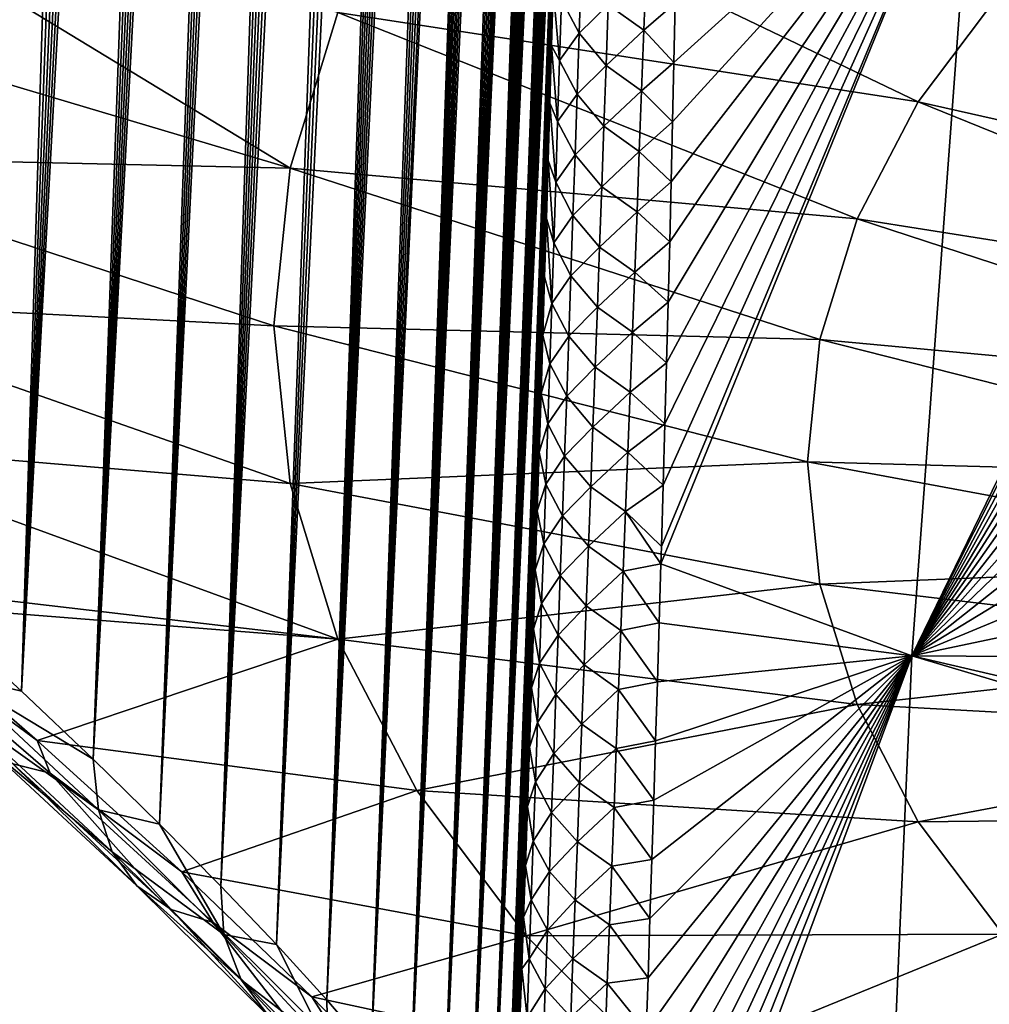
# Model space of a CAD drawing. Header units: metres. Extents: x -109 to 109, y -67 to 73.
# Tile 153 of 253: x 58 to 65, y -61 to -54. Entities that reach past the tile are written whole.
import ezdxf

# ---------------------------------------------------------------- set-up
doc = ezdxf.new("R2010")
doc.units = ezdxf.units.M
doc.layers.add('solid_508035_K244200000C76', color=7, linetype='CONTINUOUS')

msp = doc.modelspace()

# ---------------------------------------------------------------- linework, layer by layer
at = {"layer": 'solid_508035_K244200000C76'}
for points in [[(58.00174, -58.872108, 30.722586), (59.29924, -30.772968, 11.313871), (59.420784, -30.773201, 11.102746)], [(58.00174, -58.872108, 30.722586), (59.168171, -30.792393, 11.547942), (59.29924, -30.772968, 11.313871)], [(58.00174, -58.872108, 30.722586), (59.420784, -30.773201, 11.102746), (59.534401, -30.790295, 10.910853)], [(58.50816, -59.352226, 30.147923), (58.00174, -58.872108, 30.722586), (59.534401, -30.790295, 10.910853)], [(58.00174, -58.872108, 30.722586), (59.026138, -30.834984, 11.808596), (59.168171, -30.792393, 11.547942)], [(58.00174, -58.872108, 30.722586), (58.871342, -30.905489, 12.100597), (59.026138, -30.834984, 11.808596)], [(58.50816, -59.352226, 30.147923), (59.534401, -30.790295, 10.910853), (59.641388, -30.822144, 10.735211)], [(58.50816, -59.352226, 30.147923), (59.641388, -30.822144, 10.735211), (59.742702, -30.867325, 10.5737)], [(57.458031, -58.370209, 31.253544), (58.701992, -31.009701, 12.429049), (58.871342, -30.905489, 12.100597)], [(58.00174, -58.872108, 30.722586), (57.458031, -58.370209, 31.253544), (58.871342, -30.905489, 12.100597)], [(58.50816, -59.352226, 30.147923), (59.742702, -30.867325, 10.5737), (59.839478, -30.925093, 10.424129)], [(58.50816, -59.352226, 30.147923), (59.839478, -30.925093, 10.424129), (59.932678, -30.995008, 10.284649)], [(57.458031, -58.370209, 31.253544), (58.516747, -31.154045, 12.798503), (58.701992, -31.009701, 12.429049)], [(58.50816, -59.352226, 30.147923), (59.932678, -30.995008, 10.284649), (60.02306, -31.077003, 10.153905)], [(58.977177, -59.810501, 29.530405), (58.50816, -59.352226, 30.147923), (60.02306, -31.077003, 10.153905)], [(58.977177, -59.810501, 29.530405), (60.02306, -31.077003, 10.153905), (60.111397, -31.171703, 10.03079)], [(57.458031, -58.370209, 31.253544), (58.417866, -31.24369, 13.000047), (58.516747, -31.154045, 12.798503)], [(58.977177, -59.810501, 29.530405), (60.111397, -31.171703, 10.03079), (60.198467, -31.280123, 9.914277)], [(56.877064, -57.846455, 31.739607), (58.314701, -31.345667, 13.213116), (58.417866, -31.24369, 13.000047)], [(57.458031, -58.370209, 31.253544), (56.877064, -57.846455, 31.739607), (58.417866, -31.24369, 13.000047)], [(58.977177, -59.810501, 29.530405), (60.198467, -31.280123, 9.914277), (60.284946, -31.403559, 9.803577)], [(56.877064, -57.846455, 31.739607), (58.207073, -31.461828, 13.438904), (58.314701, -31.345667, 13.213116)], [(56.877064, -57.846455, 31.739607), (58.094898, -31.592262, 13.677377), (58.207073, -31.461828, 13.438904)], [(58.977177, -59.810501, 29.530405), (60.284946, -31.403559, 9.803577), (60.371311, -31.543797, 9.698458)], [(56.877064, -57.846455, 31.739607), (57.978043, -31.739132, 13.929836), (58.094898, -31.592262, 13.677377)], [(59.408489, -60.246647, 28.870661), (58.977177, -59.810501, 29.530405), (60.371311, -31.543797, 9.698458)], [(59.408489, -60.246647, 28.870661), (60.371311, -31.543797, 9.698458), (60.458138, -31.703365, 9.598759)], [(59.408489, -60.246647, 28.870661), (60.458138, -31.703365, 9.598759), (60.545956, -31.885292, 9.504511)], [(59.408489, -60.246647, 28.870661), (60.545956, -31.885292, 9.504511), (60.635021, -32.092865, 9.416351)], [(59.408489, -60.246647, 28.870661), (60.635021, -32.092865, 9.416351), (60.72575, -32.330837, 9.335137)], [(59.408489, -60.246647, 28.870661), (60.72575, -32.330837, 9.335137), (60.818428, -32.604778, 9.262206)], [(59.801601, -60.660172, 28.169134), (59.408489, -60.246647, 28.870661), (60.818428, -32.604778, 9.262206)], [(59.801601, -60.660172, 28.169134), (60.818428, -32.604778, 9.262206), (60.913097, -32.920845, 9.199512)], [(59.801601, -60.660172, 28.169134), (60.913097, -32.920845, 9.199512), (61.009693, -33.286858, 9.149841)], [(59.801601, -60.660172, 28.169134), (61.009693, -33.286858, 9.149841), (61.107719, -33.710629, 9.11672)], [(60.155888, -61.050392, 27.426016), (59.801601, -60.660172, 28.169134), (61.107719, -33.710629, 9.11672)], [(60.155888, -61.050392, 27.426016), (61.107719, -33.710629, 9.11672), (61.156925, -33.946575, 9.10788)], [(60.155888, -61.050392, 27.426016), (61.156925, -33.946575, 9.10788), (61.206078, -34.199181, 9.104595)], [(60.155888, -61.050392, 27.426016), (61.206078, -34.199181, 9.104595), (61.254974, -34.47015, 9.108062)], [(60.155888, -61.050392, 27.426016), (61.254974, -34.47015, 9.108062), (61.303497, -34.759533, 9.118282)], [(60.155888, -61.050392, 27.426016), (61.303497, -34.759533, 9.118282), (61.351452, -35.069511, 9.136687)], [(60.155888, -61.050392, 27.426016), (61.351452, -35.069511, 9.136687), (61.398708, -35.40015, 9.163286)], [(60.470509, -61.416386, 26.641356), (60.155888, -61.050392, 27.426016), (61.398708, -35.40015, 9.163286)], [(60.470509, -61.416386, 26.641356), (61.398708, -35.40015, 9.163286), (61.445065, -35.753784, 9.199614)], [(60.470509, -61.416386, 26.641356), (61.445065, -35.753784, 9.199614), (61.490383, -36.130493, 9.245691)], [(60.470509, -61.416386, 26.641356), (61.490383, -36.130493, 9.245691), (61.534405, -36.532852, 9.303331)], [(60.470509, -61.416386, 26.641356), (61.534405, -36.532852, 9.303331), (61.576996, -36.960964, 9.372581)], [(60.470509, -61.416386, 26.641356), (61.576996, -36.960964, 9.372581), (61.604446, -37.26239, 9.426407)], [(60.744419, -61.756981, 25.815155), (60.470509, -61.416386, 26.641356), (61.604446, -37.26239, 9.426407)], [(60.744419, -61.756981, 25.815155), (61.604446, -37.26239, 9.426407), (61.631119, -37.576187, 9.486021)], [(60.744419, -61.756981, 25.815155), (61.631119, -37.576187, 9.486021), (61.656918, -37.903275, 9.552103)], [(60.744419, -61.756981, 25.815155), (61.656918, -37.903275, 9.552103), (61.681747, -38.244904, 9.625553)], [(60.744419, -61.756981, 25.815155), (61.681747, -38.244904, 9.625553), (61.705601, -38.600319, 9.705802)], [(60.744419, -61.756981, 25.815155), (61.705601, -38.600319, 9.705802), (61.728374, -38.97068, 9.79373)], [(60.744419, -61.756981, 25.815155), (61.728374, -38.97068, 9.79373), (61.74995, -39.357327, 9.890346)], [(60.744419, -61.756981, 25.815155), (61.74995, -39.357327, 9.890346), (61.77034, -39.759373, 9.994966)], [(60.976418, -62.070747, 24.947222), (60.744419, -61.756981, 25.815155), (61.77034, -39.759373, 9.994966)], [(60.976418, -62.070747, 24.947222), (61.77034, -39.759373, 9.994966), (61.789417, -40.178261, 10.108722)], [(60.976418, -62.070747, 24.947222), (61.789417, -40.178261, 10.108722), (61.807056, -40.615417, 10.232735)], [(60.976418, -62.070747, 24.947222), (61.807056, -40.615417, 10.232735), (61.823284, -41.069839, 10.366197)], [(60.976418, -62.070747, 24.947222), (61.823284, -41.069839, 10.366197), (61.837948, -41.543285, 10.510558)], [(60.976418, -62.070747, 24.947222), (61.837948, -41.543285, 10.510558), (61.847824, -41.911987, 10.626916)], [(60.976418, -62.070747, 24.947222), (61.847824, -41.911987, 10.626916), (61.856792, -42.291451, 10.749429)], [(60.976418, -62.070747, 24.947222), (61.856792, -42.291451, 10.749429), (61.864788, -42.682301, 10.878653)], [(61.165112, -62.355961, 24.037245), (60.976418, -62.070747, 24.947222), (61.864788, -42.682301, 10.878653)], [(61.165112, -62.355961, 24.037245), (61.864788, -42.682301, 10.878653), (61.871727, -43.08564, 11.015548)], [(61.165112, -62.355961, 24.037245), (61.871727, -43.08564, 11.015548), (61.877544, -43.502213, 11.160759)], [(61.165112, -62.355961, 24.037245), (61.877544, -43.502213, 11.160759), (61.882317, -43.930847, 11.313243)], [(61.165112, -62.355961, 24.037245), (61.882317, -43.930847, 11.313243), (61.885967, -44.372417, 11.473806)], [(61.165112, -62.355961, 24.037245), (61.885967, -44.372417, 11.473806), (61.888401, -44.828232, 11.643651)], [(61.165112, -62.355961, 24.037245), (61.888401, -44.828232, 11.643651), (61.889423, -45.203812, 11.786816)], [(61.165112, -62.355961, 24.037245), (61.889423, -45.203812, 11.786816), (61.889694, -45.588097, 11.935491)], [(61.165112, -62.355961, 24.037245), (61.889694, -45.588097, 11.935491), (61.889187, -45.981453, 12.090062)], [(61.165112, -62.355961, 24.037245), (61.889187, -45.981453, 12.090062), (61.887833, -46.384647, 12.251294)], [(61.165112, -62.355961, 24.037245), (61.887833, -46.384647, 12.251294), (61.885586, -46.798431, 12.419947)], [(61.308899, -62.61063, 23.084995), (61.165112, -62.355961, 24.037245), (61.885586, -46.798431, 12.419947)], [(61.308899, -62.61063, 23.084995), (61.885586, -46.798431, 12.419947), (61.883003, -47.15173, 12.566546)], [(61.308899, -62.61063, 23.084995), (61.883003, -47.15173, 12.566546), (61.879848, -47.511814, 12.717692)], [(61.308899, -62.61063, 23.084995), (61.879848, -47.511814, 12.717692), (61.876102, -47.87888, 12.873603)], [(61.308899, -62.61063, 23.084995), (61.876102, -47.87888, 12.873603), (61.871735, -48.253452, 13.034846)], [(61.308899, -62.61063, 23.084995), (61.871735, -48.253452, 13.034846), (61.866703, -48.636059, 13.20199)], [(61.308899, -62.61063, 23.084995), (61.866703, -48.636059, 13.20199), (61.860973, -49.027229, 13.375601)], [(61.308899, -62.61063, 23.084995), (61.860973, -49.027229, 13.375601), (61.854527, -49.42757, 13.556119)], [(61.308899, -62.61063, 23.084995), (61.854527, -49.42757, 13.556119), (61.847427, -49.837524, 13.743099)], [(61.308899, -62.61063, 23.084995), (61.847427, -49.837524, 13.743099), (61.839668, -50.256237, 13.936335)], [(61.308899, -62.61063, 23.084995), (61.839668, -50.256237, 13.936335), (61.831245, -50.682724, 14.135715)], [(61.308899, -62.61063, 23.084995), (61.831245, -50.682724, 14.135715), (61.822166, -51.116001, 14.341125)], [(61.308899, -62.61063, 23.084995), (61.822166, -51.116001, 14.341125), (61.812439, -51.555077, 14.552456)], [(61.406025, -62.832417, 22.090105), (61.308899, -62.61063, 23.084995), (61.812439, -51.555077, 14.552456)], [(61.406025, -62.832417, 22.090105), (61.812439, -51.555077, 14.552456), (61.803596, -51.935875, 14.738387)], [(61.406025, -62.832417, 22.090105), (61.803596, -51.935875, 14.738387), (61.794273, -52.322945, 14.929367)], [(61.406025, -62.832417, 22.090105), (61.794273, -52.322945, 14.929367), (61.7845, -52.715565, 15.125083)], [(62.513836, -57.974358, 16.136503), (62.517426, -57.850487, 16.068268), (64.734833, -52.510559, 11.891449)], [(64.283173, -58.621601, 15.215518), (62.513836, -57.974358, 16.136503), (64.734833, -52.510559, 11.891449)], [(62.517426, -57.850487, 16.068268), (62.529789, -57.417561, 15.831671), (64.734833, -52.510559, 11.891449)], [(62.529789, -57.417561, 15.831671), (62.541821, -56.985729, 15.598588), (64.734833, -52.510559, 11.891449)], [(62.541821, -56.985729, 15.598588), (62.553463, -56.555573, 15.369316), (64.734833, -52.510559, 11.891449)], [(62.553463, -56.555573, 15.369316), (62.564667, -56.127666, 15.144142), (64.734833, -52.510559, 11.891449)], [(62.564667, -56.127666, 15.144142), (62.575394, -55.702122, 14.923088), (64.734833, -52.510559, 11.891449)], [(62.575394, -55.702122, 14.923088), (62.585724, -55.277969, 14.705566), (64.734833, -52.510559, 11.891449)], [(62.585724, -55.277969, 14.705566), (62.595627, -54.855583, 14.491735), (64.734833, -52.510559, 11.891449)], [(62.595627, -54.855583, 14.491735), (62.60508, -54.43544, 14.281807), (64.734833, -52.510559, 11.891449)], [(62.60508, -54.43544, 14.281807), (62.61404, -54.018036, 14.075993), (64.734833, -52.510559, 11.891449)], [(64.283173, -58.621601, 15.215518), (64.734833, -52.510559, 11.891449), (66.948067, -53.146412, 10.963875)], [(61.406025, -62.832417, 22.090105), (61.7845, -52.715565, 15.125083), (61.774296, -53.112572, 15.325092)], [(56.430588, -53.074043, 41.465851), (56.200344, -54.081089, 40.027645), (59.896935, -55.18145, 41.007526)], [(56.430588, -53.074043, 41.465851), (59.896935, -55.18145, 41.007526), (60.234489, -54.083408, 42.575691)], [(60.792011, -53.01527, 44.101154), (60.234489, -54.083408, 42.575691), (64.329407, -54.712543, 43.717842)], [(60.792011, -53.01527, 44.101154), (64.329407, -54.712543, 43.717842), (64.925957, -53.919304, 44.850704)], [(61.406025, -62.832417, 22.090105), (61.774296, -53.112572, 15.325092), (61.763702, -53.512814, 15.528952)], [(66.905319, -53.390137, 11.099186), (64.283173, -58.621601, 15.215518), (66.948067, -53.146412, 10.963875)], [(66.905319, -53.390137, 11.099186), (66.840096, -53.772465, 11.312161), (64.283173, -58.621601, 15.215518)], [(61.406025, -62.832417, 22.090105), (61.763702, -53.512814, 15.528952), (61.75275, -53.915123, 15.73622)], [(66.840096, -53.772465, 11.312161), (66.776451, -54.158745, 11.528232), (64.283173, -58.621601, 15.215518)], [(61.811543, -53.990849, 15.350407), (61.950199, -53.798264, 14.846491), (61.936211, -54.228954, 15.067665)], [(61.936211, -54.228954, 15.067665), (61.950199, -53.798264, 14.846491), (62.141525, -54.029175, 14.594798)], [(62.141525, -54.029175, 14.594798), (62.408421, -53.777344, 14.14695), (62.392746, -54.207161, 14.364159)], [(62.392746, -54.207161, 14.364159), (62.408421, -53.777344, 14.14695), (62.61404, -54.018036, 14.075993)], [(61.406025, -62.832417, 22.090105), (61.75275, -53.915123, 15.73622), (61.741478, -54.318348, 15.946456)], [(61.798412, -54.422039, 15.574515), (61.741478, -54.318348, 15.946456), (61.75275, -53.915123, 15.73622)], [(61.798412, -54.422039, 15.574515), (61.75275, -53.915123, 15.73622), (61.811543, -53.990849, 15.350407)], [(64.925957, -53.919304, 44.850704), (64.329407, -54.712543, 43.717842), (68.361908, -55.621944, 43.936337)], [(61.798412, -54.422039, 15.574515), (61.811543, -53.990849, 15.350407), (61.936211, -54.228954, 15.067665)], [(61.936211, -54.228954, 15.067665), (62.141525, -54.029175, 14.594798), (62.126564, -54.458099, 14.814858)], [(62.126564, -54.458099, 14.814858), (62.141525, -54.029175, 14.594798), (62.392746, -54.207161, 14.364159)], [(62.392746, -54.207161, 14.364159), (62.61404, -54.018036, 14.075993), (62.60508, -54.43544, 14.281807)], [(56.200344, -54.081089, 40.027645), (56.123402, -55.095795, 38.578491), (59.896935, -55.18145, 41.007526)], [(60.234489, -54.083408, 42.575691), (59.896935, -55.18145, 41.007526), (63.897434, -55.540142, 42.535912)], [(60.234489, -54.083408, 42.575691), (63.897434, -55.540142, 42.535912), (64.329407, -54.712543, 43.717842)], [(66.776451, -54.158745, 11.528232), (66.714485, -54.548634, 11.747233), (64.283173, -58.621601, 15.215518)], [(61.798412, -54.422039, 15.574515), (61.936211, -54.228954, 15.067665), (61.92202, -54.658554, 15.290938)], [(61.92202, -54.658554, 15.290938), (61.936211, -54.228954, 15.067665), (62.126564, -54.458099, 14.814858)], [(62.126564, -54.458099, 14.814858), (62.392746, -54.207161, 14.364159), (62.376934, -54.635845, 14.583482)], [(62.376934, -54.635845, 14.583482), (62.392746, -54.207161, 14.364159), (62.60508, -54.43544, 14.281807)], [(61.406025, -62.832417, 22.090105), (61.741478, -54.318348, 15.946456), (61.729912, -54.722157, 16.159533)], [(61.785053, -54.852154, 15.800718), (61.729912, -54.722157, 16.159533), (61.741478, -54.318348, 15.946456)], [(61.785053, -54.852154, 15.800718), (61.741478, -54.318348, 15.946456), (61.798412, -54.422039, 15.574515)], [(61.785053, -54.852154, 15.800718), (61.798412, -54.422039, 15.574515), (61.92202, -54.658554, 15.290938)], [(61.92202, -54.658554, 15.290938), (62.126564, -54.458099, 14.814858), (62.111443, -54.885921, 15.037003)], [(62.111443, -54.885921, 15.037003), (62.126564, -54.458099, 14.814858), (62.376934, -54.635845, 14.583482)], [(62.376934, -54.635845, 14.583482), (62.60508, -54.43544, 14.281807), (62.595627, -54.855583, 14.491735)], [(66.714485, -54.548634, 11.747233), (66.654266, -54.941936, 11.969088), (64.283173, -58.621601, 15.215518)], [(61.785053, -54.852154, 15.800718), (61.92202, -54.658554, 15.290938), (61.907646, -55.087063, 15.516287)], [(61.907646, -55.087063, 15.516287), (61.92202, -54.658554, 15.290938), (62.111443, -54.885921, 15.037003)], [(62.111443, -54.885921, 15.037003), (62.376934, -54.635845, 14.583482), (62.361, -55.063396, 14.804897)], [(62.361, -55.063396, 14.804897), (62.376934, -54.635845, 14.583482), (62.595627, -54.855583, 14.491735)], [(61.406025, -62.832417, 22.090105), (61.729912, -54.722157, 16.159533), (61.718025, -55.128513, 16.376205)], [(61.771481, -55.281197, 16.028992), (61.718025, -55.128513, 16.376205), (61.729912, -54.722157, 16.159533)], [(61.771481, -55.281197, 16.028992), (61.729912, -54.722157, 16.159533), (61.785053, -54.852154, 15.800718)], [(64.329407, -54.712543, 43.717842), (63.897434, -55.540142, 42.535912), (67.942451, -56.179695, 43.139782)], [(64.329407, -54.712543, 43.717842), (67.942451, -56.179695, 43.139782), (68.361908, -55.621944, 43.936337)], [(61.771481, -55.281197, 16.028992), (61.785053, -54.852154, 15.800718), (61.907646, -55.087063, 15.516287)], [(62.361, -55.063396, 14.804897), (62.595627, -54.855583, 14.491735), (62.585724, -55.277969, 14.705566)], [(61.907646, -55.087063, 15.516287), (62.111443, -54.885921, 15.037003), (62.096188, -55.312637, 15.261209)], [(62.096188, -55.312637, 15.261209), (62.111443, -54.885921, 15.037003), (62.361, -55.063396, 14.804897)], [(66.654266, -54.941936, 11.969088), (66.595711, -55.33947, 12.194285), (64.283173, -58.621601, 15.215518)], [(61.771481, -55.281197, 16.028992), (61.907646, -55.087063, 15.516287), (61.893116, -55.514488, 15.743689)], [(61.893116, -55.514488, 15.743689), (61.907646, -55.087063, 15.516287), (62.096188, -55.312637, 15.261209)], [(62.096188, -55.312637, 15.261209), (62.361, -55.063396, 14.804897), (62.344967, -55.489819, 15.028381)], [(62.344967, -55.489819, 15.028381), (62.361, -55.063396, 14.804897), (62.585724, -55.277969, 14.705566)], [(56.123402, -55.095795, 38.578491), (59.783905, -56.294544, 39.417862), (59.896935, -55.18145, 41.007526)], [(56.20034, -56.110489, 37.129356), (59.783905, -56.294544, 39.417862), (56.123402, -55.095795, 38.578491)], [(61.406025, -62.832417, 22.090105), (61.718025, -55.128513, 16.376205), (61.705833, -55.537178, 16.596382)], [(61.757721, -55.709164, 16.259314), (61.705833, -55.537178, 16.596382), (61.718025, -55.128513, 16.376205)], [(61.757721, -55.709164, 16.259314), (61.718025, -55.128513, 16.376205), (61.771481, -55.281197, 16.028992)], [(59.896935, -55.18145, 41.007526), (59.783905, -56.294544, 39.417862), (63.635895, -56.390907, 41.320892)], [(59.896935, -55.18145, 41.007526), (63.635895, -56.390907, 41.320892), (63.897434, -55.540142, 42.535912)], [(61.757721, -55.709164, 16.259314), (61.771481, -55.281197, 16.028992), (61.893116, -55.514488, 15.743689)], [(62.344967, -55.489819, 15.028381), (62.585724, -55.277969, 14.705566), (62.575394, -55.702122, 14.923088)], [(61.893116, -55.514488, 15.743689), (62.096188, -55.312637, 15.261209), (62.080814, -55.738251, 15.487453)], [(62.080814, -55.738251, 15.487453), (62.096188, -55.312637, 15.261209), (62.344967, -55.489819, 15.028381)], [(66.595711, -55.33947, 12.194285), (66.538879, -55.740993, 12.422744), (64.283173, -58.621601, 15.215518)], [(62.080814, -55.738251, 15.487453), (62.344967, -55.489819, 15.028381), (62.32885, -55.915115, 15.253912)], [(62.32885, -55.915115, 15.253912), (62.344967, -55.489819, 15.028381), (62.575394, -55.702122, 14.923088)], [(61.406025, -62.832417, 22.090105), (61.705833, -55.537178, 16.596382), (61.693363, -55.947693, 16.819887)], [(61.743793, -56.136055, 16.491659), (61.693363, -55.947693, 16.819887), (61.705833, -55.537178, 16.596382)], [(61.743793, -56.136055, 16.491659), (61.705833, -55.537178, 16.596382), (61.757721, -55.709164, 16.259314)], [(61.757721, -55.709164, 16.259314), (61.893116, -55.514488, 15.743689), (61.878441, -55.940823, 15.973119)], [(61.878441, -55.940823, 15.973119), (61.893116, -55.514488, 15.743689), (62.080814, -55.738251, 15.487453)], [(63.897434, -55.540142, 42.535912), (63.635895, -56.390907, 41.320892), (67.638725, -56.761608, 42.308727)], [(63.897434, -55.540142, 42.535912), (67.638725, -56.761608, 42.308727), (67.942451, -56.179695, 43.139782)], [(61.743793, -56.136055, 16.491659), (61.757721, -55.709164, 16.259314), (61.878441, -55.940823, 15.973119)], [(62.32885, -55.915115, 15.253912), (62.575394, -55.702122, 14.923088), (62.564667, -56.127666, 15.144142)], [(61.878441, -55.940823, 15.973119), (62.080814, -55.738251, 15.487453), (62.065346, -56.162766, 15.715714)], [(62.065346, -56.162766, 15.715714), (62.080814, -55.738251, 15.487453), (62.32885, -55.915115, 15.253912)], [(66.538879, -55.740993, 12.422744), (66.483849, -56.146019, 12.654233), (64.283173, -58.621601, 15.215518)], [(62.065346, -56.162766, 15.715714), (62.32885, -55.915115, 15.253912), (62.312672, -56.339291, 15.481465)], [(62.312672, -56.339291, 15.481465), (62.32885, -55.915115, 15.253912), (62.564667, -56.127666, 15.144142)], [(61.406025, -62.832417, 22.090105), (61.693363, -55.947693, 16.819887), (61.680634, -56.359596, 17.046547)], [(61.743793, -56.136055, 16.491659), (61.680634, -56.359596, 17.046547), (61.693363, -55.947693, 16.819887)], [(61.743793, -56.136055, 16.491659), (61.878441, -55.940823, 15.973119), (61.863647, -56.366074, 16.204554)], [(61.863647, -56.366074, 16.204554), (61.878441, -55.940823, 15.973119), (62.065346, -56.162766, 15.715714)], [(56.20034, -56.110489, 37.129356), (59.896935, -57.407639, 37.828201), (59.783905, -56.294544, 39.417862)], [(56.20034, -56.110489, 37.129356), (56.430576, -57.117523, 35.69117), (59.896935, -57.407639, 37.828201)], [(61.729713, -56.561871, 16.726006), (61.680634, -56.359596, 17.046547), (61.743793, -56.136055, 16.491659)], [(61.729713, -56.561871, 16.726006), (61.743793, -56.136055, 16.491659), (61.863647, -56.366074, 16.204554)], [(62.312672, -56.339291, 15.481465), (62.564667, -56.127666, 15.144142), (62.553463, -56.555573, 15.369316)], [(61.863647, -56.366074, 16.204554), (62.065346, -56.162766, 15.715714), (62.049797, -56.586182, 15.945966)], [(62.049797, -56.586182, 15.945966), (62.065346, -56.162766, 15.715714), (62.312672, -56.339291, 15.481465)], [(66.483849, -56.146019, 12.654233), (66.430702, -56.55405, 12.888514), (64.283173, -58.621601, 15.215518)], [(59.783905, -56.294544, 39.417862), (63.548321, -57.253334, 40.089218), (63.635895, -56.390907, 41.320892)], [(59.896935, -57.407639, 37.828201), (63.548321, -57.253334, 40.089218), (59.783905, -56.294544, 39.417862)], [(62.049797, -56.586182, 15.945966), (62.312672, -56.339291, 15.481465), (62.296448, -56.762344, 15.711019)], [(62.296448, -56.762344, 15.711019), (62.312672, -56.339291, 15.481465), (62.553463, -56.555573, 15.369316)], [(61.406025, -62.832417, 22.090105), (61.680634, -56.359596, 17.046547), (61.667671, -56.772434, 17.276188)], [(61.729713, -56.561871, 16.726006), (61.667671, -56.772434, 17.276188), (61.680634, -56.359596, 17.046547)], [(61.729713, -56.561871, 16.726006), (61.863647, -56.366074, 16.204554), (61.848755, -56.790237, 16.437973)], [(61.848755, -56.790237, 16.437973), (61.863647, -56.366074, 16.204554), (62.049797, -56.586182, 15.945966)], [(63.635895, -56.390907, 41.320892), (63.548321, -57.253334, 40.089218), (67.454826, -57.35981, 41.454411)], [(63.635895, -56.390907, 41.320892), (67.454826, -57.35981, 41.454411), (67.638725, -56.761608, 42.308727)], [(61.715508, -56.98661, 16.962328), (61.667671, -56.772434, 17.276188), (61.729713, -56.561871, 16.726006)], [(61.715508, -56.98661, 16.962328), (61.729713, -56.561871, 16.726006), (61.848755, -56.790237, 16.437973)], [(61.848755, -56.790237, 16.437973), (62.049797, -56.586182, 15.945966), (62.034191, -57.008499, 16.178188)], [(62.034191, -57.008499, 16.178188), (62.049797, -56.586182, 15.945966), (62.296448, -56.762344, 15.711019)], [(62.296448, -56.762344, 15.711019), (62.553463, -56.555573, 15.369316), (62.541821, -56.985729, 15.598588)], [(66.430702, -56.55405, 12.888514), (66.379509, -56.964596, 13.125343), (64.283173, -58.621601, 15.215518)], [(61.406025, -62.832417, 22.090105), (61.667671, -56.772434, 17.276188), (61.654503, -57.185749, 17.508635)], [(61.715508, -56.98661, 16.962328), (61.654503, -57.185749, 17.508635), (61.667671, -56.772434, 17.276188)], [(61.715508, -56.98661, 16.962328), (61.848755, -56.790237, 16.437973), (61.833775, -57.213318, 16.673353)], [(61.833775, -57.213318, 16.673353), (61.848755, -56.790237, 16.437973), (62.034191, -57.008499, 16.178188)], [(62.034191, -57.008499, 16.178188), (62.296448, -56.762344, 15.711019), (62.280201, -57.184284, 15.942551)], [(62.280201, -57.184284, 15.942551), (62.296448, -56.762344, 15.711019), (62.541821, -56.985729, 15.598588)], [(66.379509, -56.964596, 13.125343), (66.330338, -57.377289, 13.364534), (64.283173, -58.621601, 15.215518)], [(61.70118, -57.410267, 17.200615), (61.654503, -57.185749, 17.508635), (61.715508, -56.98661, 16.962328)], [(61.70118, -57.410267, 17.200615), (61.715508, -56.98661, 16.962328), (61.833775, -57.213318, 16.673353)], [(61.833775, -57.213318, 16.673353), (62.034191, -57.008499, 16.178188), (62.018539, -57.429726, 16.412361)], [(62.018539, -57.429726, 16.412361), (62.034191, -57.008499, 16.178188), (62.280201, -57.184284, 15.942551)], [(62.280201, -57.184284, 15.942551), (62.541821, -56.985729, 15.598588), (62.529789, -57.417561, 15.831671)], [(56.430576, -57.117523, 35.69117), (60.234489, -58.50568, 36.260036), (59.896935, -57.407639, 37.828201)], [(56.430576, -57.117523, 35.69117), (56.825089, -58.10746, 34.289585), (60.234489, -58.50568, 36.260036)], [(61.406025, -62.832417, 22.090105), (61.654503, -57.185749, 17.508635), (61.641132, -57.599682, 17.743967)], [(61.70118, -57.410267, 17.200615), (61.641132, -57.599682, 17.743967), (61.654503, -57.185749, 17.508635)], [(61.70118, -57.410267, 17.200615), (61.833775, -57.213318, 16.673353), (61.818722, -57.635311, 16.910681)], [(61.818722, -57.635311, 16.910681), (61.833775, -57.213318, 16.673353), (62.018539, -57.429726, 16.412361)], [(62.018539, -57.429726, 16.412361), (62.280201, -57.184284, 15.942551), (62.263947, -57.605114, 16.176043)], [(62.263947, -57.605114, 16.176043), (62.280201, -57.184284, 15.942551), (62.529789, -57.417561, 15.831671)], [(59.896935, -57.407639, 37.828201), (63.635895, -58.115765, 38.85754), (63.548321, -57.253334, 40.089218)], [(63.548321, -57.253334, 40.089218), (67.39325, -57.966209, 40.588379), (67.454826, -57.35981, 41.454411)], [(63.635895, -58.115765, 38.85754), (67.39325, -57.966209, 40.588379), (63.548321, -57.253334, 40.089218)], [(66.330338, -57.377289, 13.364534), (66.28315, -57.793114, 13.606658), (64.283173, -58.621601, 15.215518)], [(59.896935, -57.407639, 37.828201), (60.234489, -58.50568, 36.260036), (63.635895, -58.115765, 38.85754)], [(61.686752, -57.83284, 17.440845), (61.641132, -57.599682, 17.743967), (61.70118, -57.410267, 17.200615)], [(61.686752, -57.83284, 17.440845), (61.70118, -57.410267, 17.200615), (61.818722, -57.635311, 16.910681)], [(61.818722, -57.635311, 16.910681), (62.018539, -57.429726, 16.412361), (62.002857, -57.849854, 16.648468)], [(62.002857, -57.849854, 16.648468), (62.018539, -57.429726, 16.412361), (62.263947, -57.605114, 16.176043)], [(62.263947, -57.605114, 16.176043), (62.529789, -57.417561, 15.831671), (62.517426, -57.850487, 16.068268)], [(61.406025, -62.832417, 22.090105), (61.641132, -57.599682, 17.743967), (61.627552, -58.015175, 17.982576)], [(61.686752, -57.83284, 17.440845), (61.627552, -58.015175, 17.982576), (61.641132, -57.599682, 17.743967)], [(61.686752, -57.83284, 17.440845), (61.818722, -57.635311, 16.910681), (61.803612, -58.056217, 17.149937)], [(61.803612, -58.056217, 17.149937), (61.818722, -57.635311, 16.910681), (62.002857, -57.849854, 16.648468)], [(62.002857, -57.849854, 16.648468), (62.263947, -57.605114, 16.176043), (62.247692, -58.024822, 16.411476)], [(62.247692, -58.024822, 16.411476), (62.263947, -57.605114, 16.176043), (62.513836, -57.974358, 16.136503)], [(62.263947, -57.605114, 16.176043), (62.517426, -57.850487, 16.068268), (62.513836, -57.974358, 16.136503)], [(66.28315, -57.793114, 13.606658), (66.237976, -58.211967, 13.851697), (64.283173, -58.621601, 15.215518)], [(61.67223, -58.25433, 17.683006), (61.627552, -58.015175, 17.982576), (61.686752, -57.83284, 17.440845)], [(61.67223, -58.25433, 17.683006), (61.686752, -57.83284, 17.440845), (61.803612, -58.056217, 17.149937)], [(61.803612, -58.056217, 17.149937), (62.002857, -57.849854, 16.648468), (61.98716, -58.268887, 16.886497)], [(61.98716, -58.268887, 16.886497), (62.002857, -57.849854, 16.648468), (62.247692, -58.024822, 16.411476)], [(62.247692, -58.024822, 16.411476), (62.513836, -57.974358, 16.136503), (62.501629, -58.390156, 16.367292)], [(62.501629, -58.390156, 16.367292), (62.513836, -57.974358, 16.136503), (64.283173, -58.621601, 15.215518)], [(63.635895, -58.115765, 38.85754), (67.454826, -58.572613, 39.722347), (67.39325, -57.966209, 40.588379)], [(61.406025, -62.832417, 22.090105), (61.627552, -58.015175, 17.982576), (61.613777, -58.431854, 18.224285)], [(61.67223, -58.25433, 17.683006), (61.613777, -58.431854, 18.224285), (61.627552, -58.015175, 17.982576)], [(61.67223, -58.25433, 17.683006), (61.803612, -58.056217, 17.149937), (61.788456, -58.476028, 17.391108)], [(61.788456, -58.476028, 17.391108), (61.803612, -58.056217, 17.149937), (61.98716, -58.268887, 16.886497)], [(61.98716, -58.268887, 16.886497), (62.247692, -58.024822, 16.411476), (62.231453, -58.44342, 16.64884)], [(62.231453, -58.44342, 16.64884), (62.247692, -58.024822, 16.411476), (62.501629, -58.390156, 16.367292)], [(56.825089, -58.10746, 34.289585), (56.99292, -58.249508, 34.176842), (60.234489, -58.50568, 36.260036)], [(60.234489, -58.50568, 36.260036), (63.897434, -58.96653, 37.642521), (63.635895, -58.115765, 38.85754)], [(63.635895, -58.115765, 38.85754), (63.897434, -58.96653, 37.642521), (67.454826, -58.572613, 39.722347)], [(66.237976, -58.211967, 13.851697), (66.19487, -58.633286, 14.099373), (64.283173, -58.621601, 15.215518)], [(56.918945, -58.343178, 33.891735), (58.113995, -59.22081, 33.304619), (56.99292, -58.249508, 34.176842)], [(56.99292, -58.249508, 34.176842), (58.113995, -59.22081, 33.304619), (60.234489, -58.50568, 36.260036)], [(61.657635, -58.674728, 17.92708), (61.613777, -58.431854, 18.224285), (61.67223, -58.25433, 17.683006)], [(61.657635, -58.674728, 17.92708), (61.67223, -58.25433, 17.683006), (61.788456, -58.476028, 17.391108)], [(61.788456, -58.476028, 17.391108), (61.98716, -58.268887, 16.886497), (61.971455, -58.686821, 17.126429)], [(61.971455, -58.686821, 17.126429), (61.98716, -58.268887, 16.886497), (62.231453, -58.44342, 16.64884)], [(58.205196, -59.450798, 32.887238), (58.113995, -59.22081, 33.304619), (56.918945, -58.343178, 33.891735)], [(58.205196, -59.450798, 32.887238), (56.918945, -58.343178, 33.891735), (57.941505, -59.385281, 32.541969)], [(57.522472, -58.755463, 31.48859), (57.458031, -58.370209, 31.253544), (58.00174, -58.872108, 30.722586)], [(62.231453, -58.44342, 16.64884), (62.501629, -58.390156, 16.367292), (62.489185, -58.805973, 16.600794)], [(62.489185, -58.805973, 16.600794), (62.501629, -58.390156, 16.367292), (64.283173, -58.621601, 15.215518)], [(61.406025, -62.832417, 22.090105), (61.613777, -58.431854, 18.224285), (61.599838, -58.849297, 18.468895)], [(61.657635, -58.674728, 17.92708), (61.599838, -58.849297, 18.468895), (61.613777, -58.431854, 18.224285)], [(61.657635, -58.674728, 17.92708), (61.788456, -58.476028, 17.391108), (61.77327, -58.894749, 17.634176)], [(61.77327, -58.894749, 17.634176), (61.788456, -58.476028, 17.391108), (61.971455, -58.686821, 17.126429)], [(61.971455, -58.686821, 17.126429), (62.231453, -58.44342, 16.64884), (62.215244, -58.860905, 16.888117)], [(62.215244, -58.860905, 16.888117), (62.231453, -58.44342, 16.64884), (62.489185, -58.805973, 16.600794)], [(58.113995, -59.22081, 33.304619), (60.792011, -59.573818, 34.734573), (60.234489, -58.50568, 36.260036)], [(60.234489, -58.50568, 36.260036), (60.792011, -59.573818, 34.734573), (63.897434, -58.96653, 37.642521)], [(62.316959, -63.923542, 19.703503), (62.330776, -63.546173, 19.459841), (64.283173, -58.621601, 15.215518)], [(64.025734, -64.543686, 18.817848), (62.316959, -63.923542, 19.703503), (64.283173, -58.621601, 15.215518)], [(62.330776, -63.546173, 19.459841), (62.344429, -63.168419, 19.21837), (64.283173, -58.621601, 15.215518)], [(62.344429, -63.168419, 19.21837), (62.357918, -62.790291, 18.979088), (64.283173, -58.621601, 15.215518)], [(62.357918, -62.790291, 18.979088), (62.371239, -62.411797, 18.741989), (64.283173, -58.621601, 15.215518)], [(62.371239, -62.411797, 18.741989), (62.384392, -62.032944, 18.507067), (64.283173, -58.621601, 15.215518)], [(62.384392, -62.032944, 18.507067), (62.397373, -61.653748, 18.274317), (64.283173, -58.621601, 15.215518)], [(62.397373, -61.653748, 18.274317), (62.410183, -61.274216, 18.043734), (64.283173, -58.621601, 15.215518)], [(62.410183, -61.274216, 18.043734), (62.422844, -60.894039, 17.815109), (64.283173, -58.621601, 15.215518)], [(62.422844, -60.894039, 17.815109), (62.436562, -60.476471, 17.566685), (64.283173, -58.621601, 15.215518)], [(62.436562, -60.476471, 17.566685), (62.450089, -60.058453, 17.320797), (64.283173, -58.621601, 15.215518)], [(62.450089, -60.058453, 17.320797), (62.46339, -59.640408, 17.077692), (64.283173, -58.621601, 15.215518)], [(62.46339, -59.640408, 17.077692), (62.476433, -59.222771, 16.837614), (64.283173, -58.621601, 15.215518)], [(62.476433, -59.222771, 16.837614), (62.489185, -58.805973, 16.600794), (64.283173, -58.621601, 15.215518)], [(63.897434, -58.96653, 37.642521), (67.638725, -59.170815, 38.868027), (67.454826, -58.572613, 39.722347)], [(64.025734, -64.543686, 18.817848), (64.283173, -58.621601, 15.215518), (66.142715, -59.17609, 14.420276)], [(66.153885, -59.056503, 14.349401), (66.142715, -59.17609, 14.420276), (64.283173, -58.621601, 15.215518)], [(66.19487, -58.633286, 14.099373), (66.153885, -59.056503, 14.349401), (64.283173, -58.621601, 15.215518)], [(61.642975, -59.094036, 18.17305), (61.599838, -58.849297, 18.468895), (61.657635, -58.674728, 17.92708)], [(61.642975, -59.094036, 18.17305), (61.657635, -58.674728, 17.92708), (61.77327, -58.894749, 17.634176)], [(61.77327, -58.894749, 17.634176), (61.971455, -58.686821, 17.126429), (61.955761, -59.103657, 17.368248)], [(61.955761, -59.103657, 17.368248), (61.971455, -58.686821, 17.126429), (62.215244, -58.860905, 16.888117)], [(57.522472, -58.755463, 31.48859), (58.00174, -58.872108, 30.722586), (58.50816, -59.352226, 30.147923)], [(58.545128, -59.709846, 30.402447), (57.522472, -58.755463, 31.48859), (58.50816, -59.352226, 30.147923)], [(57.591702, -59.029015, 31.825354), (57.522472, -58.755463, 31.48859), (58.545128, -59.709846, 30.402447)], [(62.215244, -58.860905, 16.888117), (62.489185, -58.805973, 16.600794), (62.476433, -59.222771, 16.837614)], [(61.406025, -62.832417, 22.090105), (61.599838, -58.849297, 18.468895), (61.585751, -59.267075, 18.716202)], [(61.642975, -59.094036, 18.17305), (61.585751, -59.267075, 18.716202), (61.599838, -58.849297, 18.468895)], [(61.642975, -59.094036, 18.17305), (61.77327, -58.894749, 17.634176), (61.758064, -59.31237, 17.879128)], [(61.758064, -59.31237, 17.879128), (61.77327, -58.894749, 17.634176), (61.955761, -59.103657, 17.368248)], [(61.955761, -59.103657, 17.368248), (62.215244, -58.860905, 16.888117), (62.199078, -59.277271, 17.129292)], [(62.199078, -59.277271, 17.129292), (62.215244, -58.860905, 16.888117), (62.476433, -59.222771, 16.837614)], [(60.792011, -59.573818, 34.734573), (64.329407, -59.794125, 36.46059), (63.897434, -58.96653, 37.642521)], [(63.897434, -58.96653, 37.642521), (64.329407, -59.794125, 36.46059), (67.638725, -59.170815, 38.868027)], [(58.643402, -60.00605, 30.711704), (57.591702, -59.029015, 31.825354), (58.545128, -59.709846, 30.402447)], [(57.733665, -59.24239, 32.18222), (57.591702, -59.029015, 31.825354), (58.643402, -60.00605, 30.711704)], [(61.628265, -59.512245, 18.4209), (61.585751, -59.267075, 18.716202), (61.642975, -59.094036, 18.17305)], [(61.628265, -59.512245, 18.4209), (61.642975, -59.094036, 18.17305), (61.758064, -59.31237, 17.879128)], [(61.758064, -59.31237, 17.879128), (61.955761, -59.103657, 17.368248), (61.940083, -59.51939, 17.61194)], [(61.940083, -59.51939, 17.61194), (61.955761, -59.103657, 17.368248), (62.199078, -59.277271, 17.129292)], [(66.106003, -59.583809, 14.662677), (64.025734, -64.543686, 18.817848), (66.142715, -59.17609, 14.420276)], [(64.329407, -59.794125, 36.46059), (67.942451, -59.752724, 38.036972), (67.638725, -59.170815, 38.868027)], [(58.817184, -60.244396, 31.037319), (57.733665, -59.24239, 32.18222), (58.643402, -60.00605, 30.711704)], [(57.941505, -59.385281, 32.541969), (57.733665, -59.24239, 32.18222), (58.817184, -60.244396, 31.037319)], [(58.113995, -59.22081, 33.304619), (59.134445, -60.147564, 32.291653), (60.792011, -59.573818, 34.734573)], [(58.205196, -59.450798, 32.887238), (59.134445, -60.147564, 32.291653), (58.113995, -59.22081, 33.304619)], [(62.199078, -59.277271, 17.129292), (62.476433, -59.222771, 16.837614), (62.46339, -59.640408, 17.077692)], [(61.406025, -62.832417, 22.090105), (61.585751, -59.267075, 18.716202), (61.571541, -59.684772, 18.966009)], [(61.628265, -59.512245, 18.4209), (61.571541, -59.684772, 18.966009), (61.585751, -59.267075, 18.716202)], [(61.628265, -59.512245, 18.4209), (61.758064, -59.31237, 17.879128), (61.742855, -59.728897, 18.125946)], [(61.742855, -59.728897, 18.125946), (61.758064, -59.31237, 17.879128), (61.940083, -59.51939, 17.61194)], [(61.940083, -59.51939, 17.61194), (62.199078, -59.277271, 17.129292), (62.182964, -59.692524, 17.372347)], [(62.182964, -59.692524, 17.372347), (62.199078, -59.277271, 17.129292), (62.46339, -59.640408, 17.077692)], [(59.058079, -60.413387, 31.363581), (57.941505, -59.385281, 32.541969), (58.817184, -60.244396, 31.037319)], [(58.205196, -59.450798, 32.887238), (57.941505, -59.385281, 32.541969), (59.058079, -60.413387, 31.363581)], [(58.545128, -59.709846, 30.402447), (58.50816, -59.352226, 30.147923), (58.977177, -59.810501, 29.530405)], [(59.354469, -60.504864, 31.674742), (59.134445, -60.147564, 32.291653), (58.205196, -59.450798, 32.887238)], [(59.354469, -60.504864, 31.674742), (58.205196, -59.450798, 32.887238), (59.058079, -60.413387, 31.363581)], [(61.613518, -59.929359, 18.670616), (61.571541, -59.684772, 18.966009), (61.628265, -59.512245, 18.4209)], [(61.613518, -59.929359, 18.670616), (61.628265, -59.512245, 18.4209), (61.742855, -59.728897, 18.125946)], [(61.742855, -59.728897, 18.125946), (61.940083, -59.51939, 17.61194), (61.924442, -59.934025, 17.857489)], [(61.924442, -59.934025, 17.857489), (61.940083, -59.51939, 17.61194), (62.182964, -59.692524, 17.372347)], [(59.134445, -60.147564, 32.291653), (61.561954, -60.59761, 33.272446), (60.792011, -59.573818, 34.734573)], [(60.792011, -59.573818, 34.734573), (61.561954, -60.59761, 33.272446), (64.329407, -59.794125, 36.46059)], [(66.106003, -59.583809, 14.662677), (66.071312, -59.992321, 14.906733), (64.025734, -64.543686, 18.817848)], [(62.182964, -59.692524, 17.372347), (62.46339, -59.640408, 17.077692), (62.450089, -60.058453, 17.320797)], [(59.43037, -60.589298, 29.146484), (58.545128, -59.709846, 30.402447), (58.977177, -59.810501, 29.530405)], [(58.643402, -60.00605, 30.711704), (58.545128, -59.709846, 30.402447), (59.43037, -60.589298, 29.146484)], [(61.406025, -62.832417, 22.090105), (61.571541, -59.684772, 18.966009), (61.557232, -60.101959, 19.218115)], [(61.613518, -59.929359, 18.670616), (61.557232, -60.101959, 19.218115), (61.571541, -59.684772, 18.966009)], [(61.613518, -59.929359, 18.670616), (61.742855, -59.728897, 18.125946), (61.727646, -60.144325, 18.374615)], [(61.727646, -60.144325, 18.374615), (61.742855, -59.728897, 18.125946), (61.924442, -59.934025, 17.857489)], [(61.924442, -59.934025, 17.857489), (62.182964, -59.692524, 17.372347), (62.166916, -60.106663, 17.61727)], [(62.166916, -60.106663, 17.61727), (62.182964, -59.692524, 17.372347), (62.450089, -60.058453, 17.320797)], [(59.43037, -60.589298, 29.146484), (58.977177, -59.810501, 29.530405), (59.408489, -60.246647, 28.870661)], [(61.561954, -60.59761, 33.272446), (64.925957, -60.587364, 35.327728), (64.329407, -59.794125, 36.46059)], [(64.329407, -59.794125, 36.46059), (64.925957, -60.587364, 35.327728), (67.942451, -59.752724, 38.036972)], [(61.59874, -60.345367, 18.922186), (61.557232, -60.101959, 19.218115), (61.613518, -59.929359, 18.670616)], [(61.59874, -60.345367, 18.922186), (61.613518, -59.929359, 18.670616), (61.727646, -60.144325, 18.374615)], [(61.727646, -60.144325, 18.374615), (61.924442, -59.934025, 17.857489), (61.908844, -60.347553, 18.104881)], [(61.908844, -60.347553, 18.104881), (61.924442, -59.934025, 17.857489), (62.166916, -60.106663, 17.61727)], [(59.551762, -60.908463, 29.422947), (58.643402, -60.00605, 30.711704), (59.43037, -60.589298, 29.146484)], [(58.817184, -60.244396, 31.037319), (58.643402, -60.00605, 30.711704), (59.551762, -60.908463, 29.422947)], [(66.071312, -59.992321, 14.906733), (66.038651, -60.402588, 15.153004), (64.025734, -64.543686, 18.817848)], [(62.166916, -60.106663, 17.61727), (62.450089, -60.058453, 17.320797), (62.436562, -60.476471, 17.566685)], [(59.134445, -60.147564, 32.291653), (60.050663, -61.028305, 31.138382), (61.561954, -60.59761, 33.272446)], [(59.354469, -60.504864, 31.674742), (60.050663, -61.028305, 31.138382), (59.134445, -60.147564, 32.291653)], [(61.406025, -62.832417, 22.090105), (61.557232, -60.101959, 19.218115), (61.544636, -60.466564, 19.44058)], [(61.59874, -60.345367, 18.922186), (61.544636, -60.466564, 19.44058), (61.557232, -60.101959, 19.218115)], [(61.59874, -60.345367, 18.922186), (61.727646, -60.144325, 18.374615), (61.712452, -60.558647, 18.625126)], [(61.712452, -60.558647, 18.625126), (61.727646, -60.144325, 18.374615), (61.908844, -60.347553, 18.104881)], [(61.908844, -60.347553, 18.104881), (62.166916, -60.106663, 17.61727), (62.150944, -60.51968, 17.864044)], [(62.150944, -60.51968, 17.864044), (62.166916, -60.106663, 17.61727), (62.436562, -60.476471, 17.566685)], [(59.751247, -61.172348, 29.712093), (58.817184, -60.244396, 31.037319), (59.551762, -60.908463, 29.422947)], [(59.058079, -60.413387, 31.363581), (58.817184, -60.244396, 31.037319), (59.751247, -61.172348, 29.712093)], [(59.43037, -60.589298, 29.146484), (59.408489, -60.246647, 28.870661), (59.801601, -60.660172, 28.169134)], [(61.583935, -60.760265, 19.175602), (61.544636, -60.466564, 19.44058), (61.59874, -60.345367, 18.922186)], [(61.583935, -60.760265, 19.175602), (61.59874, -60.345367, 18.922186), (61.712452, -60.558647, 18.625126)], [(61.712452, -60.558647, 18.625126), (61.908844, -60.347553, 18.104881), (61.893295, -60.759979, 18.354109)], [(61.893295, -60.759979, 18.354109), (61.908844, -60.347553, 18.104881), (62.150944, -60.51968, 17.864044)], [(60.019203, -61.368217, 29.999968), (59.058079, -60.413387, 31.363581), (59.751247, -61.172348, 29.712093)], [(59.354469, -60.504864, 31.674742), (59.058079, -60.413387, 31.363581), (60.019203, -61.368217, 29.999968)], [(66.038651, -60.402588, 15.153004), (66.008026, -60.814468, 15.401434), (64.025734, -64.543686, 18.817848)], [(60.342693, -61.486622, 30.272676), (60.050663, -61.028305, 31.138382), (59.354469, -60.504864, 31.674742)], [(60.342693, -61.486622, 30.272676), (59.354469, -60.504864, 31.674742), (60.019203, -61.368217, 29.999968)], [(61.406025, -62.832417, 22.090105), (61.544636, -60.466564, 19.44058), (61.531963, -60.831154, 19.664988)], [(61.583935, -60.760265, 19.175602), (61.531963, -60.831154, 19.664988), (61.544636, -60.466564, 19.44058)], [(62.150944, -60.51968, 17.864044), (62.436562, -60.476471, 17.566685), (62.422844, -60.894039, 17.815109)], [(61.583935, -60.760265, 19.175602), (61.712452, -60.558647, 18.625126), (61.697281, -60.971859, 18.87747)], [(61.697281, -60.971859, 18.87747), (61.712452, -60.558647, 18.625126), (61.893295, -60.759979, 18.354109)], [(61.893295, -60.759979, 18.354109), (62.150944, -60.51968, 17.864044), (62.135056, -60.931583, 18.112665)], [(62.135056, -60.931583, 18.112665), (62.150944, -60.51968, 17.864044), (62.422844, -60.894039, 17.815109)], [(60.163666, -61.379383, 27.741295), (59.43037, -60.589298, 29.146484), (59.801601, -60.660172, 28.169134)], [(59.551762, -60.908463, 29.422947), (59.43037, -60.589298, 29.146484), (60.163666, -61.379383, 27.741295)], [(60.050663, -61.028305, 31.138382), (62.533909, -61.563213, 31.893425), (61.561954, -60.59761, 33.272446)], [(61.561954, -60.59761, 33.272446), (62.533909, -61.563213, 31.893425), (64.925957, -60.587364, 35.327728)], [(62.533909, -61.563213, 31.893425), (65.679031, -61.335514, 34.259258), (64.925957, -60.587364, 35.327728)], [(60.163666, -61.379383, 27.741295), (59.801601, -60.660172, 28.169134), (60.155888, -61.050392, 27.426016)], [(61.569118, -61.174049, 19.430851), (61.531963, -60.831154, 19.664988), (61.583935, -60.760265, 19.175602)], [(61.569118, -61.174049, 19.430851), (61.583935, -60.760265, 19.175602), (61.697281, -60.971859, 18.87747)], [(61.697281, -60.971859, 18.87747), (61.893295, -60.759979, 18.354109), (61.877808, -61.171291, 18.60516)], [(61.877808, -61.171291, 18.60516), (61.893295, -60.759979, 18.354109), (62.135056, -60.931583, 18.112665)], [(61.406025, -62.832417, 22.090105), (61.531963, -60.831154, 19.664988), (61.519218, -61.19574, 19.891335)], [(61.569118, -61.174049, 19.430851), (61.519218, -61.19574, 19.891335), (61.531963, -60.831154, 19.664988)], [(66.008026, -60.814468, 15.401434), (65.979477, -61.227535, 15.651793), (64.025734, -64.543686, 18.817848)], [(60.3013, -61.72089, 27.981012), (59.551762, -60.908463, 29.422947), (60.163666, -61.379383, 27.741295)], [(59.751247, -61.172348, 29.712093), (59.551762, -60.908463, 29.422947), (60.3013, -61.72089, 27.981012)], [(62.135056, -60.931583, 18.112665), (62.422844, -60.894039, 17.815109), (62.410183, -61.274216, 18.043734)], [(61.569118, -61.174049, 19.430851), (61.697281, -60.971859, 18.87747), (61.682133, -61.383961, 19.131638)], [(61.682133, -61.383961, 19.131638), (61.697281, -60.971859, 18.87747), (61.877808, -61.171291, 18.60516)], [(61.877808, -61.171291, 18.60516), (62.135056, -60.931583, 18.112665), (62.119263, -61.342361, 18.363119)], [(62.119263, -61.342361, 18.363119), (62.135056, -60.931583, 18.112665), (62.410183, -61.274216, 18.043734)], [(60.050663, -61.028305, 31.138382), (60.848061, -61.849995, 29.860289), (62.533909, -61.563213, 31.893425)], [(60.342693, -61.486622, 30.272676), (60.848061, -61.849995, 29.860289), (60.050663, -61.028305, 31.138382)], [(60.163666, -61.379383, 27.741295), (60.155888, -61.050392, 27.426016), (60.470509, -61.416386, 26.641356)]]:
    msp.add_3dface(points, dxfattribs=at)

doc.saveas('drawing.dxf')
